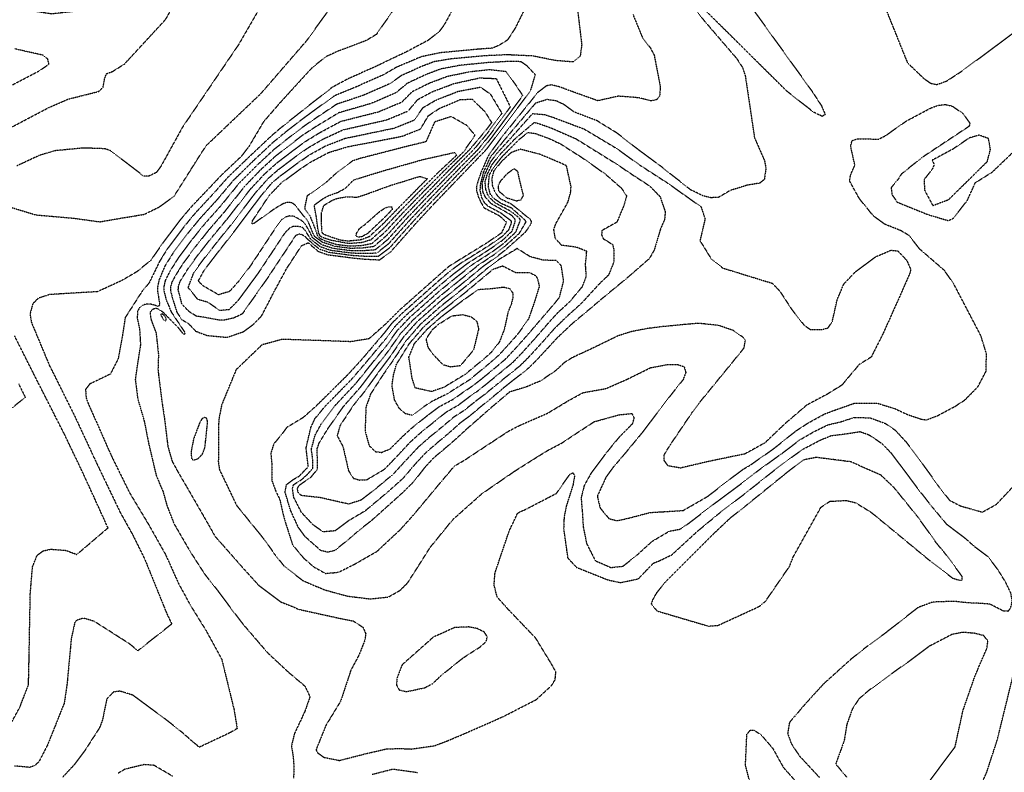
# Model space of a CAD drawing. Header units: feet. Extents: x 2234729 to 2255890, y 588345 to 614924.
# Tile 29 of 88: x 2243965 to 2244591, y 597031 to 597510. Entities that reach past the tile are written whole.
import ezdxf

# ---------------------------------------------------------------- set-up
doc = ezdxf.new("R2010")
doc.units = ezdxf.units.FT
doc.header["$MEASUREMENT"] = 0
doc.linetypes.add('OhDOT_USTN3', pattern=[0.22, 0.165, -0.055])
doc.layers.add('DT_X_Contour_Major', color=132, linetype='OhDOT_USTN3')
doc.layers.add('DT_X_Contour_Minor', color=136, linetype='OhDOT_USTN3')
picture_1 = doc.add_image_def('image1.sid', size_in_pixel=(17786, 6468))

msp = doc.modelspace()

# ---------------------------------------------------------------- linework, layer by layer
at = {"layer": 'DT_X_Contour_Major'}
for points in [[(2244430.55, 597518.36), (2244469.17, 597464.73), (2244475.13, 597455.55), (2244477.56, 597449.98), (2244475.64, 597448.79), (2244470.15, 597451.44), (2244453.23, 597464.71), (2244417.6, 597500.08), (2244383.61, 597533.8)], [(2244386.36, 597528.29), (2244400.11, 597510.18), (2244421.24, 597485.6), (2244424.87, 597480.02), (2244426.66, 597474.7), (2244432.52, 597435.36), (2244438.89, 597420.83), (2244439.79, 597415.77), (2244438.8, 597408.64), (2244435.9, 597406.32), (2244427.75, 597404.93), (2244417.14, 597401.62), (2244409.59, 597397.22), (2244404.8, 597397), (2244399.85, 597398.19), (2244391.82, 597402.13), (2244372.16, 597417.65), (2244359.99, 597426.57), (2244344.79, 597438.36), (2244332.22, 597446.09), (2244317.87, 597451.55), (2244311.5, 597456.24), (2244306.44, 597458.66), (2244300.56, 597459.48), (2244293.17, 597457.11), (2244274.1, 597434.59), (2244264.66, 597423.06), (2244264.17, 597422.11), (2244260.1, 597413.23), (2244258.03, 597405.07), (2244257.91, 597401.47), (2244258.81, 597397.42), (2244260.51, 597394.15), (2244262.81, 597391.84), (2244271.27, 597387.3), (2244277.51, 597382.54), (2244277.88, 597381.62), (2244277.81, 597380.93), (2244276.1, 597376.49), (2244272.01, 597372.32), (2244263.46, 597366.4), (2244246.38, 597355.7), (2244239.42, 597350.73), (2244231.54, 597344), (2244208.82, 597323.83), (2244201.83, 597317.08), (2244196.69, 597310.48), (2244182.78, 597294.17), (2244173.58, 597284.07), (2244153.77, 597264.5), (2244145.07, 597256.76), (2244143.9, 597256.14), (2244134.99, 597250.76), (2244132.11, 597246.76), (2244126.75, 597240.27), (2244124.9, 597234.4), (2244125.47, 597227.95), (2244125.46, 597217.33), (2244128.06, 597210.18), (2244130.58, 597205.04), (2244132.54, 597196.14), (2244134.38, 597189.58), (2244138.84, 597175.92), (2244145.78, 597167.63), (2244152.26, 597162), (2244159.69, 597157.87), (2244168.05, 597158.67), (2244178.11, 597163.73), (2244192.42, 597171.93), (2244207.28, 597185.8), (2244214.98, 597194.33), (2244231.48, 597214.11), (2244241.62, 597226.16), (2244248.49, 597230.25), (2244265.21, 597241.29), (2244276.33, 597248.58), (2244283.49, 597252.26), (2244301.25, 597260.03), (2244313.85, 597267.65), (2244323.5, 597272.94), (2244338.1, 597275.55), (2244351.52, 597281.45), (2244366.54, 597288.89), (2244377, 597290.76), (2244383.78, 597290.76), (2244387.82, 597289.47), (2244388.09, 597288.45), (2244388.84, 597285.76), (2244387.17, 597281.29), (2244378.15, 597269.91), (2244361.12, 597247.51), (2244350.25, 597234.33), (2244342.04, 597224.7), (2244338.03, 597219.01), (2244332.6, 597207.15), (2244332.67, 597206.47), (2244334.35, 597199.54), (2244340, 597192.76), (2244345.2, 597191.44), (2244352.63, 597193.11), (2244366.14, 597196.67), (2244387.18, 597197.95), (2244402.48, 597206.74), (2244419.61, 597219.94), (2244425.28, 597224.16), (2244429.75, 597226.79), (2244444.3, 597236.95), (2244459.02, 597248.68), (2244466.76, 597253.69), (2244477.04, 597259.35), (2244483.84, 597261.9), (2244496.19, 597266.27), (2244510.7, 597266.25), (2244522.06, 597262.68), (2244529.43, 597259.17), (2244538.09, 597256.22), (2244541.81, 597255.57), (2244548.91, 597258.26), (2244559.95, 597264.13), (2244566.28, 597268.22), (2244574.62, 597276.66), (2244579.91, 597286.72), (2244580.06, 597297.9), (2244576.47, 597309.32), (2244559.31, 597342.11), (2244553.33, 597350.74), (2244537.81, 597364.16), (2244530.77, 597373.03), (2244525.63, 597376.06), (2244515.45, 597380.13), (2244508.35, 597385.21), (2244499.19, 597396.48), (2244493.06, 597407.64), (2244493.68, 597411.62), (2244496.36, 597417.78), (2244493.67, 597429.96), (2244494.63, 597433.32), (2244498.18, 597434.6), (2244511.52, 597434.28), (2244515.83, 597436.49), (2244528.86, 597445.67), (2244544.64, 597454.1), (2244549.45, 597455.83), (2244553.99, 597456.34), (2244558.23, 597455.35), (2244565.15, 597450.7), (2244569.67, 597444.19), (2244569.09, 597442.49), (2244539, 597422.53), (2244525.87, 597411.99), (2244524.26, 597409.23), (2244519.45, 597403.36), (2244520.08, 597398.83), (2244523.3, 597394.18), (2244542.91, 597386.27), (2244555.87, 597382.43), (2244559, 597383.97), (2244567.76, 597395.05), (2244573, 597406.52), (2244583.89, 597413.44), (2244600.04, 597428.91)], [(2244208.06, 597523.92), (2244191.94, 597500.88), (2244185.51, 597497.04), (2244167.41, 597490.18), (2244159.71, 597486.68), (2244150.74, 597479.36), (2244131.28, 597458.04), (2244120.23, 597445.33), (2244111.03, 597429.71), (2244106.05, 597423.28), (2244093.92, 597411.85), (2244086.55, 597404.08), (2244073.98, 597390.85), (2244067.42, 597383.05), (2244056.02, 597367.98), (2244052.43, 597362.79), (2244048.63, 597357.22), (2244039.68, 597349.92), (2244030.25, 597344.38), (2244014.71, 597337.22), (2243984.24, 597335.37), (2243976.9, 597333), (2243973.46, 597329.5), (2243971.73, 597323.04), (2243972.57, 597317.78), (2243984.06, 597290.26), (2243987.05, 597284.31), (2243999.93, 597258.45), (2244011.97, 597232.62), (2244014.62, 597226.93), (2244029.14, 597196.62), (2244037.04, 597182.45), (2244044.75, 597166.84), (2244056.7, 597137.36), (2244058.57, 597132.64), (2244061.86, 597125.69), (2244040.33, 597108.69), (2244034.71, 597113.29), (2244012.44, 597127.45), (2244005.63, 597129.4), (2244001.43, 597128.06), (2244000.25, 597126.87), (2243997.95, 597116.34), (2243995.28, 597087.56), (2243993.5, 597075.38), (2243982.84, 597048.61), (2243977.38, 597038.05), (2243974.71, 597035.57), (2243971.34, 597034.44), (2243961.81, 597035.33)]]:
    msp.add_lwpolyline(points, dxfattribs=at)
at = {"layer": 'DT_X_Contour_Minor'}
for points in [[(2244255.71, 597543.96), (2244234.87, 597506.56), (2244232.02, 597502.8), (2244224.93, 597497.17), (2244210.55, 597489.56), (2244200.08, 597484.66), (2244192.63, 597481.02), (2244173.72, 597472.55), (2244163.92, 597467.26), (2244148.68, 597455.35), (2244141.97, 597450.04), (2244130.58, 597440.95), (2244124.72, 597435.89), (2244111.45, 597423.35), (2244097.5, 597409.95), (2244088.64, 597399.92), (2244076.75, 597387.15), (2244069.75, 597378.69), (2244059.33, 597364.85), (2244054.22, 597356.64), (2244047.6, 597343.01), (2244042.88, 597337.18), (2244041.84, 597335.62), (2244032.32, 597320.78), (2244030.84, 597311.53), (2244030.58, 597309.77), (2244027.76, 597294.37), (2244022.79, 597284.74), (2244009.74, 597278.47), (2244007.05, 597274.96)], [(2243954.32, 597392.51), (2243975.41, 597386.1), (2243999.87, 597383.95), (2244016.06, 597381.68), (2244027.21, 597383.61), (2244044.48, 597386.48), (2244053.63, 597390.98), (2244063.33, 597397.88), (2244076.93, 597419.53), (2244083.76, 597430.13), (2244118.71, 597463.44), (2244147.85, 597497.17), (2244180.89, 597543.02)], [(2243960.01, 597441.95), (2243983.74, 597454.45), (2243996.34, 597459.88), (2244015.49, 597464.67), (2244018.22, 597467.36), (2244019.28, 597473.14), (2244020.34, 597475.95), (2244024.19, 597477.34), (2244031.88, 597482.19), (2244057.92, 597510.41), (2244062.68, 597518.76), (2244063.55, 597524.42), (2244062.75, 597526.11), (2244060.91, 597526.51), (2244026.35, 597518.59), (2243985.49, 597513.95), (2243976.75, 597515.36), (2243957.08, 597517.7)], [(2244121.4, 597523.91), (2244104.44, 597494.55), (2244068.72, 597441.91), (2244054.87, 597416.81), (2244052.02, 597412.97), (2244047.12, 597410.72), (2244043.99, 597410.76), (2244023.16, 597426.84), (2244019.36, 597428.18), (2244005.53, 597428.65), (2243987.69, 597426.93), (2243977.71, 597423.97), (2243963.34, 597417.28)], [(2244319.29, 597522.44), (2244322.66, 597494.37), (2244321.68, 597487.15), (2244316.98, 597483.44), (2244306.18, 597484.3), (2244291.43, 597487.22), (2244274.77, 597488), (2244260.12, 597487.28), (2244239.12, 597485.3), (2244228.73, 597483.57), (2244221.32, 597480.73), (2244208.22, 597474.94), (2244200.48, 597469.51), (2244183.64, 597462.15), (2244166.68, 597456.45), (2244152.36, 597446.89), (2244144.45, 597441.44), (2244134.45, 597433.73), (2244126.76, 597427.55), (2244116.2, 597417.75), (2244104.64, 597406.14), (2244092.81, 597391.59), (2244082.29, 597379.76), (2244074.42, 597369.96), (2244065.94, 597358.59), (2244060.68, 597350.18), (2244057.69, 597344.21), (2244056.91, 597340.7), (2244056.86, 597337.84), (2244058.24, 597332.35), (2244061.51, 597324.35), (2244069.84, 597311.85), (2244070.2, 597310.28), (2244069.84, 597310.05), (2244068.94, 597310.66), (2244066.11, 597314.26), (2244056.56, 597323.91), (2244053.45, 597326.07), (2244052.19, 597326.46), (2244050.73, 597326.35), (2244049.7, 597325.87), (2244048.22, 597324.3), (2244048.13, 597322.63), (2244048.73, 597319.34), (2244051.91, 597310.99), (2244053.42, 597297.11), (2244053.11, 597287.8), (2244053.32, 597285.66), (2244055.69, 597266.61), (2244057.25, 597256.38), (2244059.41, 597238.66), (2244062.16, 597229.17), (2244065.85, 597222.48), (2244071.37, 597213), (2244084.91, 597189.53), (2244089.42, 597181.47), (2244093.57, 597176.79), (2244107.91, 597160.53), (2244117.11, 597150.4), (2244131.22, 597139.76), (2244138.06, 597137.06), (2244142.59, 597135.06), (2244168.25, 597129.42), (2244177.29, 597127.62), (2244183.49, 597123.65), (2244185.26, 597119.66), (2244184.73, 597115.47), (2244180.96, 597105.92), (2244175.62, 597095.97), (2244175.12, 597094.19), (2244169.23, 597076.46), (2244159.99, 597061.27), (2244153.66, 597045.64), (2244154.36, 597043.94), (2244158.62, 597040.87), (2244168.54, 597038.85), (2244185.93, 597043.31), (2244198.4, 597046.19), (2244207.01, 597046.47), (2244214.21, 597046.11), (2244228.95, 597048.2), (2244237.02, 597051.26), (2244246.02, 597055.04), (2244272.55, 597066.7), (2244293.73, 597077.6), (2244303.31, 597086.4), (2244305.73, 597090.22), (2244306.22, 597095.11), (2244303.14, 597100.71), (2244293.33, 597116.75), (2244275.71, 597135.21), (2244268.94, 597142.78), (2244266.88, 597150.44), (2244267.53, 597158.35), (2244276.61, 597185.12), (2244281.94, 597196.36), (2244287.84, 597199.1), (2244306.54, 597208.82), (2244314.95, 597220.82), (2244317.19, 597222), (2244318.05, 597219.79), (2244317.19, 597214.52), (2244312.73, 597200.42), (2244311.43, 597193.75), (2244311.13, 597186.13), (2244313.74, 597167.69), (2244319.38, 597161.73), (2244339.31, 597153.76), (2244347.37, 597152.08), (2244358.64, 597154.44), (2244368.26, 597164.46), (2244372.11, 597165.94), (2244379.99, 597169.76), (2244396.41, 597184.87), (2244410.86, 597196.79), (2244424.5, 597207.16), (2244445.82, 597224.11), (2244456.08, 597231.77), (2244463.53, 597237.03), (2244474.56, 597242.83), (2244481.45, 597245.61), (2244490.49, 597246.73), (2244499.71, 597248.17), (2244505.08, 597246.18), (2244506.2, 597245.57), (2244513.67, 597240.52), (2244519.33, 597234.62), (2244526.89, 597224.66), (2244536.07, 597212.2), (2244545.51, 597200.24), (2244554.52, 597189.42), (2244566.85, 597180.04), (2244572.69, 597174.82), (2244581.01, 597168.61)], [(2244515.09, 597519.48), (2244529.55, 597483.56), (2244530.9, 597481.87), (2244540.42, 597472.74), (2244544.7, 597469.86), (2244548.53, 597469.06), (2244554.52, 597471.13), (2244564.58, 597477.68), (2244598.56, 597502.93), (2244609.56, 597509.87), (2244630.42, 597519.72)], [(2244285.74, 597515.79), (2244280.2, 597504.75), (2244275.44, 597497.35), (2244270.01, 597494.04), (2244265.72, 597492.16), (2244257.2, 597491.56), (2244232.88, 597489.3), (2244220.83, 597486.79), (2244219.18, 597486.13), (2244204.83, 597480.07), (2244196.56, 597475.26), (2244178.68, 597467.35), (2244165.3, 597461.85), (2244150.52, 597451.12), (2244143.21, 597445.74), (2244132.51, 597437.34), (2244125.74, 597431.72), (2244113.82, 597420.55), (2244101.07, 597408.04), (2244090.72, 597395.75), (2244079.52, 597383.46), (2244072.08, 597374.32), (2244062.63, 597361.72), (2244057.45, 597353.41), (2244053.8, 597344.66), (2244052.95, 597340.73), (2244052.72, 597338.32), (2244053.49, 597333.51), (2244054.28, 597328.98), (2244053.73, 597328.15), (2244052.95, 597327.87), (2244051.02, 597328.56), (2244048.26, 597329.33), (2244045.73, 597329.32), (2244043.58, 597328.66), (2244041.3, 597327.02), (2244040.2, 597324.8), (2244039.88, 597320.55), (2244041.42, 597313.34), (2244042, 597303.44), (2244040.24, 597292.29), (2244038.67, 597281.33), (2244040.22, 597269.15), (2244044.36, 597254.85), (2244047.2, 597240.5), (2244052, 597220.18), (2244056.25, 597210.2), (2244058.81, 597201.09), (2244063.33, 597189.5), (2244073.36, 597172.17), (2244082.56, 597157.79), (2244091.24, 597146.77), (2244099.01, 597136.28), (2244106.83, 597126.02), (2244116.35, 597114.92), (2244122.89, 597107.33), (2244136.04, 597095.08), (2244146.69, 597086.08), (2244149.77, 597079.35), (2244146.61, 597070.29), (2244144.42, 597065.49), (2244139.88, 597055.86), (2244137.99, 597048.03), (2244139.11, 597041.07), (2244139.5, 597035.97), (2244139.4, 597027.56)], [(2244355.28, 597513.53), (2244361.22, 597499.08), (2244366.3, 597492.36), (2244368.74, 597487.78), (2244372.65, 597467.38), (2244372.17, 597461.73), (2244370.63, 597459.53), (2244366.81, 597458.61), (2244359.44, 597460.49), (2244354.92, 597460.98), (2244345.86, 597461.62), (2244332.89, 597458.73), (2244318.92, 597463.72), (2244308.15, 597467.67), (2244303.22, 597468.83), (2244300.15, 597468.19), (2244294.68, 597464.02), (2244274.47, 597438.96), (2244271.1, 597434.67), (2244263.54, 597424.3), (2244258.85, 597413.87), (2244256.3, 597406.47), (2244255.61, 597403.9), (2244255.86, 597401.02), (2244256.97, 597397.35), (2244258.68, 597393.78), (2244260.57, 597390.57), (2244270.44, 597385.45), (2244274.79, 597381.35), (2244271.59, 597374.55), (2244262.25, 597368.21), (2244242.96, 597356.28), (2244237.91, 597353.08), (2244231.34, 597347.29), (2244206.59, 597325.31), (2244197.56, 597316.3), (2244187.26, 597307.18), (2244175.55, 597305.36), (2244163.88, 597305.81), (2244132.2, 597306.86), (2244119.29, 597303.37), (2244102.78, 597287.49), (2244093.61, 597265.14), (2244091.9, 597256.16), (2244091.71, 597253.4), (2244091.5, 597229.16), (2244092.17, 597224.02), (2244103.21, 597201.05), (2244116.66, 597184.47), (2244122.12, 597177.66), (2244126.92, 597170.57), (2244133.34, 597162.53), (2244145.51, 597153.18), (2244159.11, 597147.43), (2244173.7, 597143.45), (2244188.13, 597141.67), (2244199.68, 597142.91), (2244207.05, 597147.05), (2244211.97, 597151.93), (2244226.25, 597174.44), (2244240.67, 597192.17), (2244259.23, 597208.69), (2244280.28, 597223.17), (2244300.88, 597236.11), (2244310.04, 597240.9), (2244316.25, 597245.08), (2244330.6, 597254.46), (2244346.42, 597258.87), (2244354.51, 597259.66), (2244355.91, 597257.19), (2244355, 597253.26), (2244345.86, 597243.93), (2244337.6, 597233.8), (2244328.74, 597221.91), (2244324.26, 597213.9), (2244322.25, 597205.97), (2244323.07, 597196.36), (2244323.6, 597187.55), (2244325.71, 597176.98), (2244331.33, 597165.96), (2244341.21, 597161.65), (2244348.86, 597162.49), (2244357.79, 597169.54), (2244367.48, 597178.36), (2244378.42, 597184.8), (2244385.35, 597186.08), (2244391.04, 597190.04), (2244406.05, 597201.62), (2244422.78, 597214.02), (2244436.92, 597224.88), (2244449.97, 597234.22), (2244461.27, 597242.86), (2244470.66, 597248.26), (2244479.25, 597252.48), (2244487.17, 597254.32), (2244496.06, 597257.19), (2244506.06, 597256.94), (2244515.94, 597253.27), (2244522.1, 597249), (2244529.26, 597241.23), (2244536.3, 597231.98), (2244549.55, 597213.44), (2244556.6, 597204.42), (2244563.54, 597200.84), (2244577.5, 597196.9), (2244586.47, 597201.89), (2244604.93, 597221.62)], [(2243948.79, 597462.68), (2243977.24, 597477.59), (2243983.76, 597481.96), (2243983.04, 597485.24), (2243980.11, 597487.69), (2243962.17, 597491.72)], [(2244262.04, 597427.78), (2244262.06, 597427.81), (2244267.82, 597435.48), (2244287.13, 597461.17), (2244290.24, 597465.39), (2244293.15, 597475.26), (2244287.98, 597480.85), (2244283.99, 597483.58), (2244277.81, 597483.82), (2244263.04, 597483), (2244245.36, 597481.3), (2244232.94, 597478.94), (2244223.45, 597475.34), (2244211.61, 597469.8), (2244204.4, 597463.75), (2244188.59, 597456.96), (2244168.07, 597451.04), (2244154.2, 597442.66), (2244145.69, 597437.15), (2244136.38, 597430.12), (2244127.78, 597423.37), (2244118.58, 597414.96), (2244108.22, 597404.23), (2244094.9, 597387.43), (2244085.07, 597376.06), (2244076.74, 597365.59), (2244069.24, 597355.46), (2244063.91, 597346.95), (2244061.91, 597343.11), (2244061.25, 597340.84), (2244061.02, 597338.38), (2244062.22, 597333.39), (2244065.11, 597324.18), (2244068.22, 597319.45), (2244072.68, 597316.76), (2244077.12, 597312.05), (2244084.27, 597309.36), (2244097.13, 597308.14), (2244107.52, 597311.8), (2244113.76, 597316.37), (2244119.03, 597321.81), (2244127, 597337.19), (2244134.84, 597351.71), (2244144.43, 597366.49), (2244148.66, 597368.37), (2244155.07, 597362.79), (2244161.11, 597360.75), (2244177.69, 597358.61), (2244184.41, 597357.97), (2244194.07, 597357.47), (2244200.94, 597362.35), (2244217.91, 597381.51), (2244229.13, 597393.56), (2244251.43, 597416.77), (2244255.17, 597420.65), (2244262.04, 597427.78)], [(2244148.55, 597370.34), (2244146.63, 597372.42), (2244144.17, 597373.66), (2244142.82, 597373.87), (2244140.92, 597373.06), (2244140.23, 597372.25), (2244134.27, 597363.23), (2244122.58, 597345.61), (2244115.89, 597336.1), (2244106.7, 597323.04), (2244101.33, 597320.46), (2244095.36, 597319.12), (2244091.97, 597319.12), (2244082.24, 597320.96), (2244077.62, 597321.56), (2244072.83, 597324.62), (2244068.37, 597329.21), (2244066.05, 597338.28), (2244066.11, 597340.61), (2244067.14, 597343.72), (2244072.54, 597352.33), (2244079.07, 597361.23), (2244087.84, 597372.36), (2244096.99, 597383.26), (2244111.79, 597402.32), (2244120.96, 597412.16), (2244128.79, 597419.2), (2244138.32, 597426.51), (2244146.93, 597432.85), (2244156.04, 597438.44), (2244169.45, 597445.64), (2244193.55, 597451.76), (2244208.33, 597458), (2244215, 597464.67), (2244225.59, 597469.94), (2244237.15, 597474.3), (2244251.6, 597477.3), (2244264.02, 597478.62), (2244274.44, 597477.45), (2244279.9, 597469.9), (2244284.99, 597462.19), (2244283.55, 597459.96), (2244265.92, 597436.15), (2244259.29, 597427.7), (2244251.41, 597419.63), (2244231.27, 597398.72), (2244227.77, 597395.08), (2244216.01, 597382.59), (2244200.31, 597364.96), (2244193.13, 597359.58), (2244184.09, 597359.71), (2244177.18, 597360.14), (2244162.22, 597362.08), (2244155.73, 597364.25), (2244148.55, 597370.34)], [(2244150.01, 597370.94), (2244146.72, 597376.31), (2244145.23, 597377.85), (2244143.68, 597378.53), (2244139.81, 597378.77), (2244138.62, 597378.57), (2244136.92, 597377.67), (2244133.82, 597374.65), (2244125.71, 597362.39), (2244116.97, 597349.22), (2244110.26, 597340.08), (2244103.94, 597331.44), (2244098.2, 597325.74), (2244092.56, 597325.17), (2244084.86, 597330.43), (2244079.44, 597331.96), (2244078.25, 597332.54), (2244072.32, 597339.82), (2244075.94, 597349.35), (2244081.4, 597356.86), (2244090.61, 597368.66), (2244099.08, 597379.1), (2244115.37, 597400.42), (2244123.33, 597409.37), (2244129.81, 597415.03), (2244140.25, 597422.9), (2244148.17, 597428.55), (2244157.88, 597434.21), (2244170.83, 597440.24), (2244198.51, 597446.56), (2244212.25, 597452.24), (2244218.4, 597459.54), (2244227.73, 597464.55), (2244241.36, 597469.67), (2244257.84, 597473.3), (2244268.25, 597472.88), (2244272.05, 597465.33), (2244277.21, 597454.78), (2244264.13, 597436.96), (2244256.57, 597427.61), (2244247.33, 597418.26), (2244226.33, 597396.53), (2244214.11, 597383.66), (2244199.67, 597367.57), (2244192.19, 597361.68), (2244183.78, 597361.45), (2244176.67, 597361.68), (2244163.32, 597363.4), (2244156.39, 597365.72), (2244150.01, 597370.94)], [(2244151.48, 597371.54), (2244149.27, 597376.04), (2244146.92, 597380.01), (2244144.82, 597382.27), (2244139.66, 597385.15), (2244136.81, 597385.41), (2244134.1, 597384.68), (2244131.97, 597383.22), (2244127.4, 597377.06), (2244117.16, 597361.56), (2244111.36, 597352.83), (2244104.63, 597344.05), (2244099.18, 597337.93), (2244098.34, 597337.26), (2244091.71, 597335.23), (2244081.47, 597341.13), (2244078.79, 597344.09), (2244082.65, 597351.08), (2244083.74, 597352.5), (2244093.38, 597364.96), (2244101.17, 597374.94), (2244118.94, 597398.51), (2244125.71, 597406.57), (2244130.83, 597410.86), (2244142.19, 597419.29), (2244149.41, 597424.25), (2244159.72, 597429.98), (2244172.22, 597434.83), (2244203.47, 597441.36), (2244216.17, 597446.48), (2244221.79, 597454.41), (2244229.87, 597459.15), (2244244.14, 597464.76), (2244258.2, 597467.4), (2244264.42, 597463.18), (2244271.82, 597450.8), (2244271.27, 597449.84), (2244262.34, 597437.77), (2244253.85, 597427.52), (2244243.26, 597416.89), (2244224.89, 597397.98), (2244212.22, 597384.73), (2244199.04, 597370.18), (2244191.25, 597363.79), (2244183.47, 597363.19), (2244176.16, 597363.21), (2244164.43, 597364.73), (2244157.05, 597367.19), (2244151.48, 597371.54)], [(2244152.94, 597372.14), (2244151.88, 597374.07), (2244148.65, 597381.85), (2244140.29, 597392.31), (2244138.26, 597393.79), (2244135.46, 597394.06), (2244132.3, 597392.99), (2244127.18, 597389.93), (2244114.27, 597380.72), (2244113.02, 597380.41), (2244112.91, 597381.35), (2244113.32, 597382.51), (2244123.9, 597398.47), (2244131.85, 597406.68), (2244144.12, 597415.68), (2244150.65, 597419.95), (2244161.56, 597425.76), (2244173.6, 597429.43), (2244203.31, 597435.15), (2244208.43, 597436.16), (2244220.09, 597440.73), (2244225.18, 597449.27), (2244232, 597453.76), (2244245.56, 597459.59), (2244252.97, 597459.68), (2244261.07, 597451.79), (2244265.33, 597444.9), (2244260.55, 597438.58), (2244251.13, 597427.42), (2244239.18, 597415.52), (2244223.46, 597399.42), (2244210.32, 597385.81), (2244198.41, 597372.78), (2244190.31, 597365.89), (2244183.15, 597364.94), (2244175.65, 597364.74), (2244165.53, 597366.05), (2244157.72, 597368.65), (2244152.94, 597372.14)], [(2244456.14, 597326.07), (2244464.08, 597315.87), (2244468.12, 597313.09), (2244475.44, 597313.04), (2244479.38, 597314.21), (2244482.03, 597318.26), (2244485.21, 597332.37), (2244489.38, 597342.1), (2244496.79, 597349.94), (2244509.62, 597359.45), (2244519.4, 597363.58), (2244523.67, 597363.18), (2244529.37, 597357.15), (2244531.85, 597351.67), (2244531.52, 597349.18), (2244525.09, 597334.63), (2244514.25, 597310.36), (2244506.76, 597295.58), (2244499.24, 597290.91), (2244498.16, 597289.71), (2244488.1, 597277.73), (2244478.97, 597272.06), (2244465.78, 597265.04), (2244452.07, 597253.32), (2244439.06, 597240.91), (2244426.34, 597233.89), (2244404.55, 597229.42), (2244385.5, 597224.96), (2244377.54, 597226.36), (2244375.07, 597229.8), (2244375.19, 597233.61), (2244379.22, 597240.1), (2244393.27, 597260.89), (2244397.02, 597265.97), (2244418.49, 597292.22), (2244425.93, 597301.39), (2244426.73, 597306.07), (2244425.26, 597308.14), (2244419.18, 597312.45), (2244409.55, 597315.78), (2244396.8, 597317.07), (2244388.3, 597316.32), (2244373.07, 597314.87), (2244363.6, 597313.63), (2244353.95, 597311.7), (2244345.59, 597309.03), (2244329.59, 597301.24), (2244317.05, 597295.43), (2244311.6, 597292.09), (2244306.11, 597286.97), (2244296.42, 597280.39), (2244287.53, 597276.65), (2244276.71, 597273.31), (2244275.83, 597272.56), (2244267.47, 597265.48), (2244263.23, 597261.83), (2244255.02, 597254.58), (2244250.29, 597250.52), (2244241.26, 597242.22), (2244236.18, 597237.85), (2244228.46, 597231.42), (2244223.08, 597225.65), (2244215.36, 597215.81), (2244207.74, 597208.35), (2244188.47, 597191.12), (2244181.12, 597185.41), (2244174.76, 597179.9), (2244165.57, 597172.45), (2244161.16, 597171.37), (2244156.7, 597172.44), (2244146.61, 597181.36), (2244142.25, 597187.46), (2244137.47, 597197.97), (2244133.98, 597209.59), (2244134.9, 597214.48), (2244139.3, 597217.73), (2244143.05, 597219.91), (2244148.75, 597225.82), (2244148.31, 597229.27), (2244147.33, 597237.73), (2244150.36, 597250.77), (2244152.87, 597256.31), (2244159.54, 597264.38), (2244176.39, 597281.56), (2244185.5, 597292.24), (2244197.75, 597306.88), (2244203.63, 597314.83), (2244211.06, 597322.34), (2244231.74, 597340.7), (2244240.93, 597348.38), (2244249.8, 597355.12), (2244264.68, 597364.6), (2244272.43, 597370.09), (2244278.41, 597375.81), (2244280.32, 597381.69), (2244280.38, 597382.89), (2244279.69, 597384.15), (2244278, 597385.79), (2244272.59, 597388.96), (2244265.06, 597393.24), (2244261.42, 597397.35), (2244259.93, 597400.29), (2244259.49, 597403.36), (2244259.39, 597406.39), (2244261.36, 597412.6), (2244264.79, 597419.93), (2244268.45, 597424.98), (2244277.11, 597434.5), (2244291.38, 597450.54), (2244298.99, 597449.98), (2244304.38, 597448.21), (2244324.23, 597440.71), (2244344.72, 597428.47), (2244359.43, 597417.89), (2244377.35, 597406.31), (2244388.42, 597398.43), (2244398.54, 597391.27), (2244401.11, 597383.53), (2244397.87, 597369.66), (2244405.15, 597357.88), (2244412.47, 597352.24), (2244434.53, 597345.42), (2244443.87, 597342.57), (2244448.64, 597337.6), (2244456.14, 597326.07)], [(2244151.71, 597225.08), (2244151.54, 597230.47), (2244150.78, 597236.24), (2244150.83, 597237.42), (2244153.04, 597245.92), (2244156.92, 597253), (2244165.31, 597264.25), (2244179.19, 597279.05), (2244188.22, 597290.31), (2244198.81, 597303.28), (2244205.42, 597312.58), (2244213.29, 597320.86), (2244231.94, 597337.41), (2244242.45, 597346.04), (2244253.22, 597354.54), (2244265.89, 597362.79), (2244272.85, 597367.87), (2244280.71, 597375.13), (2244283.43, 597382.13), (2244283.38, 597383.41), (2244282.22, 597384.68), (2244279.37, 597386.98), (2244276.94, 597388.7), (2244267.73, 597393.62), (2244263.67, 597397.47), (2244262.67, 597399.37), (2244261.62, 597402.45), (2244261.2, 597407.17), (2244262.61, 597411.96), (2244265.42, 597417.74), (2244270.27, 597424.08), (2244280.11, 597434.42), (2244292.5, 597444.96), (2244296, 597443.98), (2244303.14, 597441.45), (2244319.11, 597434.44), (2244344.66, 597418.57), (2244355, 597411.57), (2244365.7, 597404.64), (2244372.49, 597397.69), (2244375.77, 597388.08), (2244375.35, 597383.04), (2244372.65, 597376.83), (2244368.74, 597363.68), (2244365.61, 597358.21), (2244352.59, 597346.83), (2244334.62, 597331.99), (2244327.54, 597325.96), (2244316.41, 597316.69), (2244307, 597307.77), (2244301.35, 597301.65), (2244292.75, 597292.36), (2244287.58, 597287.47), (2244277.44, 597279.56), (2244271.84, 597275.03), (2244264.03, 597268.5), (2244259.2, 597264.66), (2244251.46, 597258.1), (2244245.68, 597253.88), (2244237.24, 597246.4), (2244230.88, 597241.09), (2244223.52, 597234.79), (2244216.42, 597227.18), (2244208.95, 597218.34), (2244199.54, 597209.96), (2244185.01, 597197.74), (2244174.96, 597191.78), (2244165.81, 597185), (2244158.26, 597184.31), (2244151.94, 597188.65), (2244144.42, 597196.64), (2244139.49, 597206.24), (2244138.67, 597211.83), (2244139.31, 597214.31), (2244144.69, 597217.79), (2244148.75, 597221.51), (2244151.71, 597225.08)], [(2244166.96, 597413.17), (2244165.75, 597411.95), (2244160.17, 597406.93), (2244152.98, 597401.64), (2244147.93, 597398.07), (2244146.58, 597391.47), (2244146.63, 597389.81), (2244149.65, 597385.65), (2244153.19, 597376.92), (2244154.55, 597372.74), (2244156.43, 597371.03), (2244159.28, 597369.63), (2244166.63, 597367.37), (2244175.14, 597366.28), (2244182.84, 597366.68), (2244189.37, 597368), (2244197.78, 597375.39), (2244208.42, 597386.88), (2244222.02, 597400.87), (2244235.11, 597414.15), (2244247.78, 597426.56), (2244254.79, 597436.8), (2244249.52, 597443.04), (2244239.7, 597448.66), (2244229.24, 597445.29), (2244228.68, 597444.36), (2244223.67, 597432.84), (2244222.68, 597432.43), (2244212.73, 597430), (2244182.13, 597422.14), (2244176.97, 597420.49), (2244166.96, 597413.17)], [(2244154.66, 597224.33), (2244154.65, 597226.13), (2244154.33, 597237.11), (2244155.72, 597241.07), (2244160.96, 597249.69), (2244171.08, 597264.13), (2244181.99, 597276.53), (2244190.94, 597288.38), (2244199.87, 597299.69), (2244207.22, 597310.32), (2244215.53, 597319.38), (2244232.13, 597334.11), (2244243.96, 597343.69), (2244256.65, 597353.97), (2244267.1, 597360.98), (2244273.27, 597365.64), (2244283.02, 597374.45), (2244287.22, 597381.63), (2244286.66, 597382.72), (2244278.04, 597390.4), (2244271.2, 597393.47), (2244267.52, 597395.97), (2244265.92, 597397.52), (2244264.5, 597399.27), (2244263.3, 597403.95), (2244263.86, 597411.33), (2244266.05, 597415.55), (2244272.08, 597423.19), (2244283.12, 597434.34), (2244288.33, 597438.49), (2244293.01, 597437.97), (2244301.91, 597434.7), (2244309.16, 597431.29), (2244323.44, 597422.16), (2244337.7, 597412.05), (2244347.74, 597403.26), (2244351.19, 597398.2), (2244349.43, 597391.93), (2244344.99, 597381.44), (2244335.5, 597376.13), (2244335.28, 597373.44), (2244336.31, 597370.95), (2244342.28, 597367.25), (2244342.98, 597364.4), (2244343.19, 597356.38), (2244339.8, 597347.88), (2244333.81, 597342.18), (2244322.48, 597329.81), (2244312.72, 597320.98), (2244305.21, 597313.64), (2244297.11, 597304.49), (2244288.99, 597295.61), (2244283.23, 597289.87), (2244274.12, 597282.59), (2244267.85, 597277.5), (2244260.6, 597271.52), (2244255.17, 597267.49), (2244247.91, 597261.63), (2244241.07, 597257.23), (2244233.22, 597250.59), (2244225.59, 597244.34), (2244218.57, 597238.16), (2244209.76, 597228.72), (2244202.54, 597220.87), (2244191.34, 597211.57), (2244182.38, 597204.61), (2244174.63, 597202.05), (2244170.09, 597202.98), (2244156.26, 597206.13), (2244144.32, 597207.42), (2244142.22, 597209.46), (2244141.84, 597211.88), (2244142.68, 597213.86), (2244150.52, 597219.23), (2244154.66, 597224.33)], [(2244573.35, 597412.87), (2244580.63, 597420.06), (2244582.59, 597427.7), (2244581.4, 597434.64), (2244575.46, 597436.86), (2244569.15, 597435.04), (2244558.86, 597428.01), (2244545.62, 597420.91), (2244546.81, 597418), (2244545.42, 597414.84), (2244540.39, 597408.64), (2244540.75, 597401.78), (2244545.98, 597392.04), (2244556.04, 597395.82), (2244573.35, 597412.87)], [(2244155.87, 597373.34), (2244155.24, 597374.8), (2244154.61, 597379.03), (2244153.81, 597385.27), (2244152.6, 597391.44), (2244152.89, 597392.64), (2244158.33, 597396.55), (2244161.68, 597398.33), (2244167.47, 597400.43), (2244172.3, 597403.01), (2244177.6, 597408.37), (2244196.31, 597414.14), (2244221.83, 597421.36), (2244241.9, 597425.86), (2244243.14, 597424.1), (2244231.03, 597412.78), (2244220.58, 597402.31), (2244206.53, 597387.95), (2244197.15, 597378), (2244188.43, 597370.1), (2244182.53, 597368.42), (2244174.63, 597367.81), (2244163.1, 597369.92), (2244158.55, 597371.4), (2244157.04, 597372.04), (2244155.87, 597373.34)], [(2244308.76, 597325.19), (2244309.65, 597325.89), (2244314.92, 597330.74), (2244323.04, 597340.38), (2244325.57, 597346.94), (2244325.06, 597354.71), (2244325.85, 597362.9), (2244319.18, 597365.54), (2244309.94, 597366.71), (2244305.9, 597370.93), (2244304.88, 597376.83), (2244306.23, 597380.59), (2244313.92, 597394.31), (2244315.59, 597400.39), (2244315.86, 597404.03), (2244312.97, 597417.32), (2244309.17, 597419.14), (2244296.2, 597424.59), (2244283.63, 597427.87), (2244278.43, 597426), (2244277.46, 597425.48), (2244271.76, 597420.22), (2244266.64, 597413.91), (2244265.54, 597409.55), (2244265.61, 597405.27), (2244267.24, 597401.09), (2244269.21, 597397.92), (2244271.12, 597396.31), (2244277.85, 597393.06), (2244279.13, 597392.11), (2244289.9, 597383.25), (2244290.51, 597381.79), (2244290.29, 597380.52), (2244289.93, 597379.6), (2244286.52, 597374.88), (2244285.32, 597373.77), (2244273.69, 597363.41), (2244268.32, 597359.18), (2244260.07, 597353.39), (2244245.47, 597341.35), (2244232.33, 597330.82), (2244217.76, 597317.89), (2244209.02, 597308.07), (2244200.93, 597296.09), (2244193.67, 597286.46), (2244184.79, 597274.02), (2244177.42, 597264.88), (2244168.8, 597251.8), (2244167.11, 597245.54), (2244170.79, 597238.58), (2244174.34, 597223.13), (2244177.57, 597218.34), (2244181.39, 597217.32), (2244185.93, 597217.55), (2244197.07, 597224.13), (2244203.1, 597230.25), (2244213.62, 597241.53), (2244220.3, 597247.58), (2244229.2, 597254.77), (2244236.46, 597260.59), (2244244.35, 597265.16), (2244251.14, 597270.32), (2244257.16, 597274.54), (2244263.86, 597279.97), (2244270.79, 597285.63), (2244278.89, 597292.27), (2244285.23, 597298.87), (2244292.86, 597307.34), (2244303.42, 597319.51), (2244308.76, 597325.19)], [(2244276.99, 597396.29), (2244275.44, 597396.55), (2244269.96, 597401.09), (2244269.59, 597404.86), (2244271.2, 597407.82), (2244275.46, 597412.59), (2244279.66, 597415.48), (2244281.82, 597413.84), (2244282.9, 597408.6), (2244285.43, 597398.5), (2244283.85, 597395.55), (2244281.16, 597394.85), (2244276.99, 597396.29)], [(2244157.29, 597375.84), (2244157.1, 597387.21), (2244158.58, 597392.12), (2244163.77, 597395.26), (2244167.18, 597396.62), (2244173.14, 597397.65), (2244179.66, 597397.38), (2244184.77, 597398.95), (2244200.8, 597404.78), (2244219.58, 597410.59), (2244224.49, 597409.13), (2244219.14, 597403.76), (2244204.63, 597389.03), (2244196.52, 597380.61), (2244187.49, 597372.21), (2244182.22, 597370.16), (2244174.13, 597369.34), (2244168.84, 597370.02), (2244159.89, 597373.12), (2244158.51, 597373.76), (2244157.77, 597374.41), (2244157.29, 597375.84)], [(2244197.97, 597385.18), (2244195.7, 597383), (2244186.55, 597374.31), (2244182.79, 597372.2), (2244180.29, 597371.86), (2244179.18, 597372.74), (2244179.33, 597374.28), (2244180.97, 597377.02), (2244182.88, 597378.72), (2244184.1, 597379.37), (2244194.17, 597388.3), (2244197.95, 597390.65), (2244199.82, 597391.23), (2244201.4, 597391.3), (2244201.78, 597391.12), (2244201.96, 597390.46), (2244202.1, 597389.52), (2244200.99, 597388.36), (2244197.97, 597385.18)], [(2244305.27, 597329.55), (2244308.13, 597333.15), (2244308.61, 597334.17), (2244311.16, 597344), (2244309.65, 597353.78), (2244306.43, 597357.01), (2244298.09, 597357.26), (2244289.87, 597359.49), (2244281.62, 597364.68), (2244269.89, 597357.6), (2244269.53, 597357.37), (2244263.49, 597352.81), (2244246.99, 597339), (2244232.53, 597327.52), (2244219.99, 597316.41), (2244210.82, 597305.81), (2244201.99, 597292.5), (2244196.54, 597284.76), (2244188.42, 597272.2), (2244185.44, 597263.94), (2244184.81, 597248.58), (2244187.36, 597239.32), (2244191.4, 597235.4), (2244195.49, 597234.91), (2244200.87, 597237.23), (2244209.74, 597246.06), (2244215.01, 597250.82), (2244225.18, 597258.96), (2244231.84, 597263.94), (2244240.8, 597268.69), (2244247.12, 597273.15), (2244253.72, 597277.57), (2244259.86, 597282.44), (2244267.47, 597288.66), (2244274.55, 597294.67), (2244281.47, 597302.13), (2244288.61, 597310.18), (2244301.63, 597325.38), (2244305.27, 597329.55)], [(2244251.24, 597281.02), (2244249.71, 597280.1), (2244243.09, 597275.98), (2244237.24, 597272.22), (2244227.23, 597267.3), (2244222.32, 597264.06), (2244214.87, 597258.49), (2244210.5, 597259.56), (2244206.62, 597262.89), (2244203.56, 597268.33), (2244202, 597277.47), (2244202.91, 597284.04), (2244204.82, 597291.01), (2244212.98, 597304.14), (2244222.23, 597314.92), (2244232.73, 597324.23), (2244248.35, 597336.53), (2244266.32, 597351.57), (2244272.29, 597353.65), (2244280.5, 597349.43), (2244289.32, 597349.52), (2244293.46, 597347.36), (2244294.59, 597345.27), (2244295.7, 597340.3), (2244295.29, 597339.58), (2244293.01, 597332.01), (2244288.82, 597319.84), (2244281.96, 597310.21), (2244277.72, 597305.39), (2244270.2, 597297.07), (2244264.14, 597291.69), (2244255.87, 597284.9), (2244251.24, 597281.02)], [(2244248.4, 597284.47), (2244246.57, 597283.38), (2244239.06, 597278.81), (2244234.85, 597276.28), (2244227.03, 597273.64), (2244216.68, 597275.96), (2244214.75, 597282.27), (2244212.71, 597295.55), (2244216.17, 597304.1), (2244224.46, 597313.44), (2244232.93, 597320.93), (2244246.96, 597331.67), (2244256.97, 597338.65), (2244264.88, 597339.19), (2244273.07, 597340.15), (2244277, 597339.13), (2244278.75, 597336.39), (2244278.78, 597333.21), (2244277.81, 597329.02), (2244275.78, 597324.28), (2244273.38, 597313.11), (2244270.22, 597305.07), (2244265, 597298.48), (2244260.82, 597294.72), (2244251.88, 597287.37), (2244248.4, 597284.47)], [(2244055.97, 597323.01), (2244055.23, 597323.14), (2244054.89, 597322.57), (2244055.83, 597320.67), (2244057.16, 597318.76), (2244057.84, 597318.61), (2244058.42, 597319.3), (2244058.25, 597320.28), (2244057.16, 597321.84), (2244055.97, 597323.01)], [(2244225.04, 597301.59), (2244223.82, 597306.56), (2244223.99, 597307.57), (2244227.64, 597313.02), (2244231.66, 597316.54), (2244240.09, 597321.82), (2244246.92, 597322.61), (2244252.41, 597321.22), (2244255.96, 597318.15), (2244257.06, 597313.43), (2244253.81, 597300.04), (2244245.38, 597290.01), (2244239.18, 597289.26), (2244234.55, 597290.6), (2244228.02, 597297.38), (2244225.04, 597301.59)], [(2243960.18, 597063.45), (2243965.18, 597072.58), (2243970.72, 597086.98), (2243970.92, 597092.82), (2243971.9, 597144.92), (2243973.3, 597162.08), (2243976.25, 597169.49), (2243980.07, 597172.23), (2243984.86, 597173.31), (2243994.6, 597172.56), (2244001.47, 597169.95), (2244021.34, 597186.87), (2244007, 597218.35), (2244004.52, 597223.66), (2243993.62, 597246.44), (2243979.9, 597273.41), (2243976.75, 597279.58), (2243961.88, 597309.11)], [(2243964.53, 597278.47), (2243968.67, 597269.99), (2243949.41, 597254.31)], [(2244007.05, 597274.96), (2244007.4, 597269.64), (2244008.67, 597266.23), (2244021.74, 597236.6), (2244024.39, 597230.84), (2244034.95, 597209.39), (2244047.05, 597189.19), (2244057.87, 597170.05), (2244066.2, 597151.43), (2244073.64, 597137.8), (2244083.74, 597121.44), (2244093.64, 597103.31), (2244101.44, 597071.44), (2244103.49, 597059.15), (2244099.1, 597056.57), (2244079.38, 597047.28), (2244075.03, 597050.95), (2244068.29, 597056.86), (2244057.11, 597065.69), (2244036.99, 597080.46), (2244028.96, 597082.95), (2244024.87, 597082.47), (2244020.54, 597077.98), (2244017.78, 597064.43), (2244015.96, 597059.65), (2244006.62, 597045.15), (2243999.66, 597035.93), (2243992.56, 597028.26)], [(2244081.34, 597233.77), (2244082.99, 597238.06), (2244084.7, 597254.28), (2244084.16, 597256.49), (2244082.82, 597257.19), (2244081.1, 597256.27), (2244079.53, 597253.54), (2244075.79, 597243.49), (2244074.16, 597235.24), (2244074.43, 597231.25), (2244075.61, 597229.91), (2244078.52, 597230.88), (2244081.34, 597233.77)], [(2244480.46, 597203.77), (2244490.8, 597204.35), (2244496.88, 597202.9), (2244507.05, 597196.55), (2244545.28, 597165.03), (2244558.59, 597154.93), (2244563, 597153.51), (2244564.73, 597153.61), (2244564.62, 597156.01), (2244554.77, 597169.37), (2244548.45, 597177.02), (2244536.68, 597193.5), (2244522.59, 597210.96), (2244521.31, 597212.49), (2244512.92, 597220.49), (2244493.79, 597228.92), (2244471.86, 597231.72), (2244463.56, 597230.13), (2244454.73, 597223.34), (2244450.67, 597220.06), (2244426.21, 597200.29), (2244416.92, 597192.94), (2244406.62, 597183.21), (2244402.09, 597178.68), (2244375.94, 597152.55), (2244370.12, 597145.38), (2244367.69, 597140.97), (2244366.83, 597138.55), (2244370.49, 597134.03), (2244403.28, 597124.34), (2244409.42, 597124.84), (2244435.52, 597136.84), (2244439.54, 597140.16), (2244454.8, 597162.36), (2244457.31, 597168.68), (2244474.78, 597199.97), (2244480.46, 597203.77)], [(2244590.34, 597134.22), (2244593.99, 597133.95), (2244595.51, 597136.07), (2244596.44, 597140.64), (2244595.51, 597145.54), (2244592.33, 597152.23), (2244587.43, 597160.18), (2244581.01, 597168.61)], [(2244590.34, 597134.22), (2244582.27, 597138.33), (2244576.6, 597138.78), (2244567.8, 597139.19), (2244559.37, 597140.12), (2244545.84, 597139.63), (2244536.55, 597136.18), (2244516.64, 597120.57), (2244504.81, 597111.91), (2244494.02, 597103.39), (2244476.37, 597087.46), (2244468.75, 597079.13), (2244463.46, 597073.22), (2244458.4, 597067.23), (2244454.79, 597063.09), (2244453.63, 597056.2), (2244455.9, 597049.58), (2244461.12, 597041.76), (2244473.9, 597027.99)], [(2244241.92, 597123.49), (2244228.25, 597117.33), (2244208.4, 597099.72), (2244204.99, 597090.88), (2244204.9, 597086.74), (2244206.57, 597083.72), (2244211.25, 597082.65), (2244222.82, 597085.12), (2244227.93, 597087.81), (2244232.8, 597092.51), (2244246.98, 597104.01), (2244258.06, 597111.11), (2244261.83, 597114.5), (2244262.58, 597117.46), (2244260.8, 597120.47), (2244256.12, 597122.84), (2244250.85, 597123.81), (2244241.92, 597123.49)], [(2244565.2, 597070.77), (2244572.86, 597092.81), (2244580.34, 597110.17), (2244581.04, 597114.89), (2244578.39, 597118.3), (2244572.53, 597119.76), (2244565.1, 597120.4), (2244558.05, 597119), (2244543.8, 597111.59), (2244531.49, 597102.37), (2244520.22, 597094.39), (2244504.76, 597083), (2244498.88, 597077.91), (2244494.76, 597071.57), (2244491.27, 597061.82), (2244489.54, 597051.3), (2244485.53, 597040.35), (2244484.24, 597036.55), (2244491.12, 597028.24)], [(2244571.46, 597011.06), (2244580.4, 597031.74), (2244587.07, 597052.27), (2244602.54, 597115.27)], [(2244535.83, 597014.84), (2244560.13, 597047.5), (2244565.2, 597070.77)], [(2244432.25, 597014.82), (2244426.81, 597035.83), (2244427.69, 597055.51), (2244429.78, 597058.04), (2244432.26, 597058.04), (2244436.51, 597055.39), (2244444.09, 597046.66), (2244450.84, 597034.48), (2244459.15, 597025.11)], [(2244062.46, 597028.77), (2244050.7, 597035.71), (2244044.32, 597036.21), (2244032.03, 597033.24), (2244027.79, 597030.72)], [(2244189.37, 597030.02), (2244202.53, 597033.38), (2244218.09, 597031.24)]]:
    msp.add_lwpolyline(points, dxfattribs=at)

# ---------------------------------------------------------------- pictures from other files: only their frames are drawn
image = msp.add_image(picture_1, insert=(2243173.45, 594670.71), size_in_units=(8711.37, 3167.95), dxfattribs=dict(fade=50))
image.dxf.flags = 7

doc.saveas('drawing.dxf')
